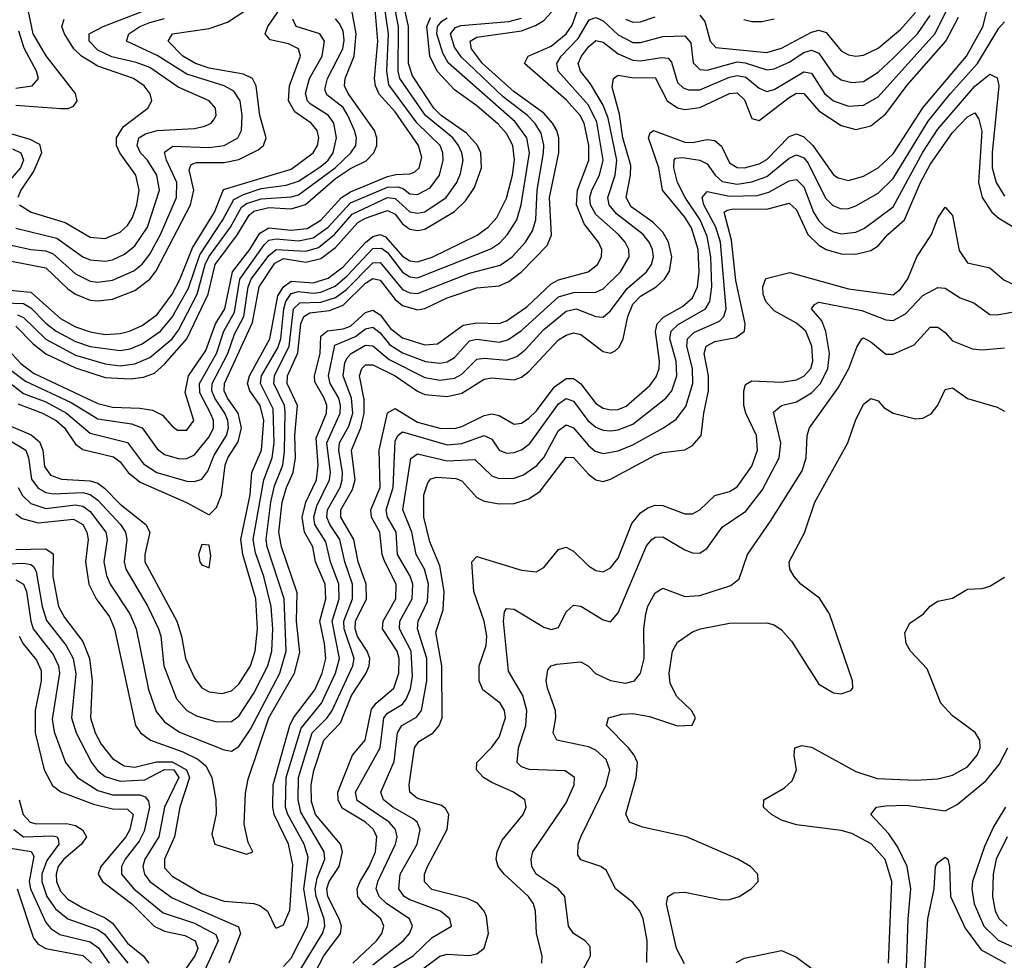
# Model space of a CAD drawing. Header units: inches. Extents: x 501365 to 657855, y 482276 to 547543.
# Tile 153 of 256: x 536660 to 539309, y 521358 to 523888. Entities that reach past the tile are written whole.
import ezdxf

# ---------------------------------------------------------------- set-up
doc = ezdxf.new("R2010")
doc.units = ezdxf.units.IN
doc.header["$MEASUREMENT"] = 0
doc.layers.add('A5532', color=7, linetype='Continuous')

msp = doc.modelspace()

# ---------------------------------------------------------------- linework, layer by layer
at = {"layer": 'A5532', "color": 5}
for points, elevation in [([(536603.7, 523163.7), (536690, 523155.5), (536770, 523084.3), (536810, 523061.6), (536850, 523048.1), (536890, 523041.8), (536930, 523043.8), (536955.9, 523050), (536990, 523065.9), (537030, 523095.4), (537070.7, 523150), (537091.1, 523188.9), (537125.4, 523274.6), (537184.4, 523370), (537208.7, 523431.3), (537390, 523485.9), (537449.5, 523530), (537461.3, 523550), (537464.8, 523570), (537460.4, 523590), (537444, 523610), (537400.4, 523640.4), (537383.7, 523670), (537386.3, 523710), (537415.9, 523790), (537410.4, 523810), (537383.3, 523823.3), (537334.3, 523834.3), (537320.1, 523850), (537328.1, 523870), (537382.4, 523950)], 2480), ([(536610, 522964.8), (536675.7, 522915.7), (536798.9, 522858.9), (536870, 522814.3), (536960.9, 522800.9), (536990, 522790.7), (537030, 522734.1), (537050, 522718.5), (537090, 522707), (537110, 522708.2), (537130, 522717.7), (537170, 522765.9), (537181.2, 522790), (537181.1, 522810), (537173.5, 522830), (537144.7, 522884.7), (537143.8, 522910), (537189.8, 522990.2), (537209.7, 523050.3), (537238.2, 523101.8), (537252.7, 523190), (537317.7, 523282.3), (537330, 523294.9), (537350, 523299.1), (537410, 523293.5), (537450, 523301.5), (537489.7, 523330.3), (537550, 523395.4), (537650, 523437.9), (537678.3, 523438.3), (537693.1, 523433.1), (537710, 523419.7), (537730, 523417.9), (537764.2, 523435.8), (537789.6, 523470), (537799.7, 523510), (537798.7, 523530), (537791.2, 523550), (537729.7, 523609.7), (537652.8, 523712.8), (537647.4, 523750), (537652.4, 523850), (537637.7, 523950)], 2360), ([(536630, 522998.9), (536663.1, 522963.1), (536697.6, 522937.6), (536870, 522856.2), (536910, 522846.1), (536983.4, 522843.4), (537017.5, 522837.5), (537044.6, 522824.6), (537070, 522794.4), (537084.4, 522784.4), (537110, 522783.8), (537128.8, 522810), (537105.5, 522885.5), (537114.2, 522930), (537161.3, 522998.7), (537187.1, 523070), (537211.9, 523110), (537232.6, 523210), (537279.5, 523270), (537306.1, 523313.9), (537330, 523328.6), (537390, 523321.6), (537433.2, 523326.8), (537470, 523349), (537525.6, 523410), (537550, 523425.4), (537650, 523466), (537671.9, 523471.9), (537710, 523473.2), (537722.2, 523477.8), (537735.1, 523490), (537742.1, 523517.9), (537732.8, 523550), (537670, 523640.6), (537627.5, 523687.5), (537617, 523710), (537614.6, 523730), (537623.5, 523830), (537614.2, 523950)], 2380), ([(536610, 522929.5), (536670, 522882.5), (536730, 522859.9), (536786.4, 522830), (536850, 522776.2), (536950, 522750.9), (536993.2, 522693.2), (537028.6, 522670), (537110, 522646.9), (537130, 522645.9), (537150, 522652), (537166.4, 522673.6), (537183.6, 522716.4), (537216.8, 522770), (537221.8, 522790), (537220, 522810), (537211.6, 522830), (537184.9, 522870), (537177.4, 522890), (537178.3, 522910), (537220.4, 522990), (537238.1, 523041.9), (537263.2, 523090), (537275.2, 523170), (537282.8, 523190), (537330, 523253.9), (537350.4, 523269.6), (537430, 523265.3), (537464.3, 523275.7), (537506.9, 523310), (537554.7, 523365.3), (537650, 523410.3), (537670, 523407.3), (537710, 523371.5), (537730, 523367.6), (537750, 523371.1), (537807.2, 523410), (537836, 523450), (537846, 523474), (537852.9, 523510), (537849.9, 523530), (537840.6, 523550), (537825.4, 523570), (537752.2, 523630), (537682.9, 523730), (537677.9, 523750), (537679.6, 523870), (537666.4, 523933.6)], 2340), ([(536650, 522463.2), (536730, 522464.6), (536750, 522451.7), (536749, 522390), (536764.2, 522310), (536780.2, 522280.2), (536830, 522215.9), (536847.9, 522170), (536855.2, 522110), (536850.8, 522010), (536863.3, 521970), (536879.3, 521939.3), (536910, 521900.7), (536941.5, 521881.5), (536970, 521877.3), (537028.2, 521891.8), (537070, 521892), (537108.9, 521870), (537117.3, 521850), (537090.9, 521770), (537076.8, 521690), (537049.3, 521630), (537050, 521606.9), (537070, 521584.2), (537150, 521537.7), (537210, 521517), (537290, 521511.1), (537305.7, 521505.7), (537326.5, 521490), (537347, 521447), (537350, 521444.7), (537370, 521453.7), (537387.3, 521492.7), (537395.2, 521615.2), (537382.9, 521670), (537345, 521750), (537341, 521770), (537342.2, 521830), (537386.7, 521990), (537396.8, 522010), (537454.1, 522085.9), (537474.2, 522130), (537483.6, 522170), (537480.5, 522210), (537467.5, 522270), (537483.8, 522330), (537481.5, 522370), (537455.5, 522430), (537448.9, 522470), (537426.1, 522510), (537419.7, 522550), (537429.6, 522590), (537459, 522650), (537462.9, 522690), (537457.6, 522762.4), (537485.2, 522830), (537486.6, 522850), (537479.4, 522870), (537454.1, 522914.1), (537453, 522930), (537468.3, 522990), (537470, 523036.9), (537488.6, 523051.4), (537530, 523056.2), (537550, 523063.6), (537590, 523100.6), (537610, 523106.8), (537630, 523094.3), (537657.4, 523057.4), (537690, 523032.1), (537750, 523013.7), (537783.9, 523016.1), (537853.5, 523066.5), (537890, 523072.9), (537950, 523070.8), (537970, 523077.8), (538024.6, 523115.4), (538090, 523177.8), (538110, 523188.3), (538189.1, 523210), (538214.9, 523230), (538225.5, 523250), (538226.2, 523270), (538217.6, 523290), (538178.8, 523338.8), (538158.1, 523390), (538161.2, 523430), (538191.2, 523510), (538191.7, 523550), (538178.6, 523610), (538168, 523630), (538131.3, 523671.3), (538018.1, 523770), (538027.8, 523790), (538090, 523816.6), (538130.3, 523849.7), (538146.9, 523873.1), (538170, 523937.9)], 2180), ([(537412.4, 521327.6), (537474.6, 521430), (537480.8, 521450), (537479.3, 521470), (537457.7, 521530), (537455.3, 521550), (537460.8, 521579.2), (537481.1, 521630), (537479.2, 521650), (537416.3, 521756.3), (537409.6, 521790), (537410.1, 521849.9), (537446.7, 521970), (537487, 522010), (537500.9, 522030), (537556.8, 522150), (537560, 522170), (537532.6, 522250), (537532.4, 522270), (537555.9, 522330), (537555.5, 522370), (537534.6, 522430), (537521.2, 522490), (537494.4, 522530), (537486.4, 522550), (537488.5, 522570), (537521.9, 522630), (537528.1, 522650), (537529, 522670), (537518.5, 522730), (537520.9, 522750), (537545.3, 522794.7), (537556, 522830), (537553.1, 522870), (537530, 522930), (537534.6, 522965.4), (537541.4, 522978.6), (537551.8, 522990), (537590, 523012.5), (537610, 523011.3), (537654.2, 522974.2), (537750, 522925.3), (537790, 522918.6), (537830, 522923.5), (537850, 522934.8), (537890, 522974.6), (537910, 522977.9), (537970, 522972.2), (537997.8, 522982.2), (538020, 523000), (538070, 523054.6), (538130, 523104.3), (538157, 523110), (538210, 523090.1), (538230, 523088.2), (538250, 523104.6), (538294.8, 523165.2), (538346.8, 523210), (538360.1, 523230), (538364.9, 523250), (538362.4, 523270), (538353.5, 523290), (538337.9, 523310), (538266.2, 523366.2), (538246.1, 523390), (538242.3, 523410), (538262.5, 523470), (538266.4, 523510), (538243, 523623), (538230, 523658.3), (538195.9, 523715.9), (538169.3, 523750), (538162.5, 523770), (538171.2, 523790), (538190, 523814.8), (538210, 523832.3), (538230, 523828.1), (538270, 523796.3), (538310, 523779.7), (538330, 523777.2), (538386.5, 523786.5), (538404.4, 523784.4), (538414, 523774), (538430, 523719.3), (538444.7, 523704.7), (538459.2, 523699.2), (538490, 523699.1), (538570, 523733.5), (538590, 523737.9), (538613.5, 523733.5), (538650, 523703.9), (538670, 523695.1), (538690, 523700.3), (538770, 523747.9), (538790, 523744.2), (538825.2, 523690), (538850, 523669.5), (538890, 523655.9), (538930, 523657.9), (538970, 523680.9), (539122.5, 523850), (539162.5, 523930)], 2140), ([(537556.5, 521350), (537619.7, 521410), (537634.2, 521430), (537639.8, 521450), (537631.5, 521470), (537584.4, 521510), (537569.7, 521530), (537568.2, 521550), (537576, 521570), (537600.7, 521610), (537617.1, 521650), (537620.7, 521690), (537611.7, 521710), (537590.6, 521730), (537527.6, 521767.6), (537516.6, 521790), (537515.6, 521810), (537555.2, 521910), (537589.5, 521950.5), (537606.7, 522033.3), (537618.9, 522050), (537667, 522090), (537680.5, 522130), (537680.6, 522170), (537675.8, 522190), (537636.2, 522250), (537637.6, 522270), (537672.3, 522330), (537673.3, 522370), (537642.4, 522430), (537635.7, 522450), (537629.3, 522510), (537606.7, 522550), (537605.2, 522570), (537629.8, 522630), (537627.5, 522730), (537649.7, 522830.3), (537670, 522842.2), (537730, 522805.6), (537790.6, 522789.4), (537830, 522788.9), (537850, 522793.5), (537910, 522823.6), (537930, 522827.7), (537950, 522823.8), (537990, 522800.3), (538010, 522802.8), (538030, 522816.2), (538050, 522835.1), (538099.3, 522900.7), (538130, 522923.1), (538150, 522923.1), (538157.9, 522917.9), (538170, 522908.3), (538210, 522855.8), (538230, 522843.2), (538250, 522838.3), (538270, 522839.5), (538291.8, 522848.2), (538355.5, 522904.5), (538372.8, 522927.2), (538380.7, 522950), (538381.9, 522970), (538370.6, 523049.4), (538375.2, 523070), (538392.2, 523087.8), (538443, 523117), (538470, 523140.4), (538483.8, 523170), (538488.5, 523210), (538485.1, 523270), (538467.9, 523327.9), (538450, 523357.4), (538389.5, 523430), (538379.4, 523490), (538351.6, 523570), (538356.1, 523583.9), (538365, 523590), (538450, 523558.6), (538470, 523557.7), (538510, 523565.7), (538530, 523563.5), (538548, 523548), (538570, 523503.1), (538590, 523491), (538610, 523490), (538650, 523500.4), (538670, 523512.2), (538730, 523573.9), (538750, 523581.4), (538770, 523573.3), (538794.1, 523550), (538850, 523470.5), (538862.4, 523462.4), (538890, 523455.8), (538930, 523467.7), (538970, 523489.4), (539010, 523527.7), (539090, 523651.5), (539207.6, 523790), (539251, 523869), (539270, 523943.2)], 2080), ([(536610, 523244.3), (536730, 523220.6), (536790, 523164.2), (536810.1, 523150), (536850, 523134.1), (536870, 523131.5), (536910, 523136.3), (536970, 523159.7), (537009.9, 523190), (537027.5, 523212.5), (537119.7, 523390), (537128.3, 523430), (537115.8, 523484.2), (537121.8, 523498.2), (537135.9, 523504.1), (537210, 523504.3), (537250, 523512.5), (537302, 523538), (537316.1, 523550), (537323.6, 523570), (537305.9, 523630), (537295.9, 523710), (537286, 523730), (537262, 523742), (537170, 523757.8), (537132.8, 523770), (537099.4, 523790), (537059.2, 523830), (537070.9, 523850), (537170, 523864.4), (537218.8, 523881.2), (537263.3, 523910)], 2520), ([(536650, 523327), (536760.3, 523300.3), (536830, 523250.1), (536850, 523241.8), (536890, 523238.3), (536910, 523242.3), (536942.4, 523257.6), (536970, 523279.9), (537004.3, 523330), (537036.2, 523430), (537028.9, 523470), (537004.1, 523510), (536985.4, 523530), (536975.9, 523550), (536980.3, 523570), (536998.6, 523581.4), (537030, 523590.3), (537130, 523595.7), (537158.2, 523601.8), (537175.6, 523610), (537181.8, 523618.2), (537188.7, 523630), (537187.1, 523650), (537170.2, 523670.2), (537086.8, 523706.8), (537010, 523759.3), (536973.4, 523773.4), (536908.1, 523788.1), (536870, 523806.1), (536847.2, 523830), (536847.1, 523850), (536885, 523870), (537010, 523918.7)], 2560), ([(536650, 523064.1), (536695.9, 523015.9), (536730, 522989.7), (536810, 522951.6), (536890, 522925.3), (536957.9, 522922.1), (536993, 522927), (537022.4, 522937.6), (537050, 522961.8), (537110, 523030), (537167.1, 523150), (537185.6, 523230), (537246.3, 523310), (537277.2, 523362.8), (537290, 523372.8), (537330, 523382.6), (537390, 523379.4), (537428.9, 523391.1), (537510, 523461.2), (537550, 523487.9), (537591.8, 523508.2), (537612.7, 523530), (537620.6, 523550), (537620.7, 523570), (537614.6, 523590), (537543.8, 523690), (537534.2, 523710), (537535.5, 523730), (537560.3, 523790), (537565.7, 523850), (537553.4, 523913.4)], 2420), ([(536650, 523657.9), (536770.7, 523649.3), (536790.7, 523649.3), (536804.4, 523655.6), (536814.5, 523670), (536809.9, 523690), (536731, 523791), (536696.6, 523850), (536683.5, 523910)], 2620), ([(536650, 522559), (536666.7, 522546.7), (536710, 522535.1), (536804.9, 522544.9), (536830, 522530.1), (536840.8, 522510), (536844, 522490), (536837.3, 522430), (536846.2, 522370), (536865.9, 522330), (536901.5, 522281.5), (536915.5, 522250), (536971.4, 521990), (536985.1, 521970), (537011.7, 521950), (537098.7, 521918.7), (537139.2, 521899.2), (537161.2, 521881.2), (537177, 521850), (537187.8, 521790), (537188.3, 521751.7), (537177.1, 521697.1), (537185.4, 521670), (537270, 521643.9), (537287.6, 521650), (537274.9, 521674.9), (537264, 521724), (537267.7, 521807.7), (537274.9, 521845.1), (537330, 522010), (537399.4, 522130), (537413.7, 522186.3), (537405.1, 522270), (537406.6, 522346.6), (537364.2, 522470), (537357.1, 522510), (537366.1, 522590), (537377.6, 522630), (537395.7, 522670), (537402, 522710), (537399.9, 522770), (537407.1, 522850), (537379.7, 522910), (537380.6, 522930), (537408, 522992), (537416.6, 523070), (537424.4, 523090), (537440.5, 523099.5), (537493.9, 523106.1), (537530, 523119.9), (537590, 523179.7), (537610, 523192.2), (537630, 523187.2), (537670, 523135.7), (537690, 523119), (537730, 523108), (537750, 523111.7), (537810, 523140.4), (537890, 523167), (537950, 523172.7), (537976.4, 523183.6), (538010, 523209.5), (538078.8, 523281.2), (538091.1, 523308.9), (538085.8, 523410), (538110.6, 523530), (538110.6, 523570), (538105.2, 523590), (538094, 523610), (538070, 523636.8), (537990, 523694), (537905.1, 523770), (537875.8, 523810), (537872, 523830), (537890, 523841.3), (538010, 523858.5), (538047.9, 523872.1), (538070, 523886.4), (538091.2, 523908.8)], 2220), ([(536655, 522855), (536721.1, 522830), (536758.3, 522810), (536781, 522790), (536810, 522746.6), (536830, 522731.8), (536912.6, 522712.6), (536930, 522698.6), (536951.6, 522670), (536983.8, 522643.8), (537109.2, 522589.2), (537170, 522556.6), (537190, 522576.3), (537203.4, 522610), (537213.2, 522690), (537219.7, 522710), (537247.4, 522752.6), (537256.6, 522790), (537248, 522830), (537219.2, 522870), (537210.5, 522890), (537210.7, 522910), (537286.6, 523073.4), (537304.7, 523170), (537346.4, 523233.6), (537370, 523245.9), (537430, 523236.1), (537470, 523245.4), (537510, 523275.7), (537570, 523343), (537590, 523354.3), (537650, 523374.8), (537670, 523364.6), (537690, 523339), (537710, 523324.9), (537730, 523321.1), (537750, 523324.7), (537830, 523372), (537859.2, 523400.8), (537883.4, 523436.6), (537902.3, 523490), (537901, 523530), (537891.7, 523550), (537862.6, 523582.6), (537794.2, 523630), (537774.4, 523650), (537717.3, 523737.3), (537706, 523770), (537706.1, 523870), (537696.9, 523910)], 2320), ([(537370, 521341.2), (537390, 521364.2), (537434.8, 521450), (537438, 521470), (537424.9, 521550), (537435.9, 521635.9), (537425.1, 521670), (537381.6, 521750), (537375.5, 521770), (537377, 521850), (537417.5, 521982.5), (537472.3, 522050), (537509.4, 522130), (537520.3, 522170), (537500.8, 522270), (537519.4, 522330), (537519, 522370), (537496, 522430), (537483.3, 522483.3), (537454.4, 522530), (537451.5, 522550), (537459.6, 522580.4), (537493.8, 522650), (537496.2, 522670), (537486.7, 522750), (537522.6, 522830), (537523.6, 522850), (537518.3, 522870), (537495, 522910), (537490.5, 522930), (537507.6, 523012.4), (537563.6, 523036.4), (537590, 523057), (537610, 523060.7), (537630, 523045.8), (537654.6, 523014.6), (537690, 522991.8), (537751.6, 522968.4), (537790, 522964.3), (537810, 522968), (537830, 522979.9), (537870, 523024.6), (537890, 523028.8), (537950, 523020.5), (537973.4, 523026.6), (538010, 523052.2), (538110, 523142.6), (538150, 523154.5), (538210, 523155.5), (538230, 523164.6), (538276.2, 523210), (538299.9, 523250), (538298.9, 523270), (538288.9, 523290), (538271.3, 523310), (538210, 523364.2), (538196, 523390), (538194, 523410), (538199.6, 523430), (538220, 523470), (538230.1, 523510), (538212.9, 523612.9), (538190, 523658), (538109, 523750), (538105.6, 523770), (538117.1, 523790), (538162.6, 523837.4), (538192.4, 523887.6), (538210, 523894), (538230, 523884.8), (538270, 523847.4), (538310, 523827.2), (538330, 523827), (538390, 523843.2), (538450, 523845), (538465.5, 523825.5), (538472, 523772), (538490, 523754.1), (538510, 523752.7), (538590, 523774.5), (538612.1, 523772.1), (538670, 523753.5), (538690, 523756), (538730, 523774.3), (538770, 523800), (538790, 523806.1), (538810, 523797.7), (538850, 523740.9), (538870, 523726.7), (538899, 523719), (538930, 523722.1), (538970, 523747.4), (539010, 523784.4), (539075.3, 523850), (539110, 523899.2)], 2160), ([(538490, 523900.1), (538503.6, 523883.6), (538517.6, 523830), (538533.1, 523813.1), (538670, 523800), (538710, 523811.9), (538790, 523854.2), (538810, 523860.3), (538830, 523853.7), (538870, 523804.5), (538890, 523793.9), (538909.8, 523789.8), (538930, 523792.4), (538970, 523811.3), (539030, 523861.4), (539070, 523907.4)], 2180), ([(536587.6, 523127.6), (536670, 523124.9), (536690, 523112.8), (536730, 523071.6), (536758.5, 523050), (536810, 523022.8), (536850, 523009.3), (536930, 522998.2), (536957.1, 523002.9), (536990, 523016.2), (537039.3, 523050), (537070, 523087.8), (537113.8, 523166.2), (537144.3, 523255.7), (537206.7, 523350), (537235.8, 523404.2), (537262, 523418), (537310, 523433.9), (537377.1, 523442.9), (537410, 523453.6), (537470, 523493.3), (537490.2, 523510), (537503.4, 523530), (537512.3, 523570), (537505.3, 523610), (537490.6, 523630.6), (537441.8, 523661.8), (537434, 523670), (537428.8, 523690), (537440.2, 523730), (537473.5, 523790), (537480.2, 523830), (537467.9, 523850), (537403.9, 523870), (537394.5, 523890)], 2460), ([(536610.2, 522770.2), (536676.2, 522730), (536683.9, 522710), (536691.8, 522651.8), (536710, 522627.8), (536730, 522616.6), (536750, 522612.4), (536830, 522616.3), (536850, 522611.3), (536870, 522596.2), (536931.2, 522530), (536944.3, 522510), (536948, 522490), (536941.1, 522430), (536945.3, 522410), (537004.8, 522310), (537033.7, 522250), (537039.8, 522230), (537047.8, 522150), (537081.6, 522061.6), (537109.6, 522030), (537136, 522016), (537190, 521999.2), (537230, 522000.8), (537250, 522015), (537290, 522077), (537328, 522150), (537338, 522190), (537341.2, 522250), (537337, 522310), (537317, 522390), (537294.1, 522454.1), (537288.5, 522490), (537316.6, 522650), (537339.5, 522710), (537344.5, 522750), (537341.7, 522841.7), (537307.7, 522910), (537310.7, 522930), (537354.3, 523005.7), (537363, 523030), (537370.6, 523110), (537376.4, 523130), (537390, 523151.3), (537410, 523157), (537450, 523152.7), (537470, 523155.2), (537508.4, 523171.6), (537540.7, 523199.3), (537610, 523273.1), (537633.5, 523273.5), (537650, 523261.7), (537690, 523208.6), (537710, 523196.3), (537730, 523193.9), (537927.9, 523272.1), (537952.3, 523287.7), (537972.8, 523310), (537997.5, 523350), (538009.4, 523390.6), (538031.3, 523530), (538024.3, 523570), (537993.4, 523613.4), (537812.5, 523772.5), (537798.3, 523798.3), (537782.3, 523850), (537784.2, 523870), (537795.6, 523884.4), (537810, 523893)], 2260), ([(536630, 522797.8), (536691.3, 522771.3), (536713.1, 522753.1), (536722.1, 522730), (536726.6, 522686.6), (536743.3, 522663.3), (536772.1, 522652.1), (536850, 522647.9), (536870, 522641.5), (536887.9, 522627.9), (536930, 522584.6), (536999.4, 522530), (537010.1, 522510.1), (536996.5, 522450), (536996.5, 522430), (537082.7, 522270), (537095.4, 522230), (537106.4, 522170), (537130, 522116.6), (537150, 522091.3), (537170, 522079.9), (537204.6, 522075.4), (537230, 522083.3), (537250, 522100.8), (537281.2, 522150), (537293.8, 522190), (537299.8, 522250), (537295.2, 522330), (537260.1, 522450), (537255.4, 522490), (537279.7, 522610), (537284.4, 522670), (537311, 522730), (537316.9, 522810), (537307.1, 522850), (537279, 522890), (537273.3, 522910), (537278, 522930), (537332.9, 523030), (537355, 523145), (537370, 523169.4), (537390, 523185.1), (537450, 523180.2), (537490, 523192.6), (537530, 523223.4), (537590, 523288.9), (537610, 523305), (537630, 523310.8), (537644.1, 523304.1), (537690, 523252.5), (537710, 523239.4), (537730, 523236.4), (537770, 523249.8), (537891, 523309), (537920.3, 523330), (537943.7, 523356.3), (537970, 523408.2), (537986.2, 523470), (537991.3, 523511.3), (537986.6, 523550), (537970, 523582.4), (537947.4, 523607.4), (537890, 523656.3), (537830, 523699.3), (537782.9, 523750), (537763.9, 523790), (537755.5, 523870), (537765.7, 523894.3)], 2280), ([(536630, 523283.9), (536690, 523269.8), (536730, 523266.3), (536750, 523258.6), (536810, 523204.3), (536850, 523184.6), (536870, 523182.1), (536910, 523187.4), (536967.2, 523212.8), (536990, 523230.8), (537010, 523257.9), (537039.3, 523310), (537082, 523410), (537082.5, 523450), (537054.9, 523510), (537050, 523531.4), (537072.4, 523547.6), (537170, 523544.7), (537210.4, 523549.6), (537247, 523570), (537257.1, 523590), (537258.4, 523630), (537253.4, 523670), (537236.3, 523696.3), (537210.6, 523710.6), (537110, 523741.5), (537030, 523792.2), (536947.4, 523830), (536953.4, 523850), (536983.5, 523870), (537010, 523880.9), (537050, 523891.3)], 2540), ([(536654.2, 523094.2), (536670, 523086.9), (536730, 523028.7), (536810, 522986.2), (536890, 522962.1), (536930, 522957.4), (536970, 522962.7), (537010, 522979.4), (537070, 523029.8), (537087.2, 523052.8), (537137.7, 523150), (537159.3, 523230), (537168.6, 523250), (537227.4, 523330), (537256.5, 523383.5), (537270, 523393.3), (537310, 523405.9), (537390, 523411.4), (537410, 523417.4), (537508.8, 523490), (537551.3, 523530), (537564.3, 523550), (537566.1, 523570), (537561.1, 523590), (537543.2, 523630), (537530, 523652), (537486.4, 523686.4), (537481.3, 523701.3), (537487.8, 523730), (537529.2, 523810), (537532.8, 523832.8), (537530, 523858.1), (537519.2, 523879.2), (537510, 523890.6)], 2440), ([(536655.9, 522630), (536667.9, 522607.9), (536690, 522586.8), (536730, 522573.3), (536810, 522582.8), (536830, 522579.5), (536850, 522565.6), (536892.2, 522510), (536895.4, 522490), (536886.5, 522430), (536893.4, 522393.4), (536903.9, 522370), (536956.6, 522290), (536973.6, 522250), (537006.5, 522086.5), (537027, 522027), (537050, 521999.7), (537090, 521971.5), (537210, 521924.4), (537230, 521920.6), (537250, 521933.6), (537280.6, 521979.4), (537359.8, 522130), (537376.6, 522190), (537371.5, 522330), (537325.7, 522470), (537322.8, 522490), (537336, 522590), (537346, 522634), (537368.1, 522690), (537372.9, 522727.1), (537374.4, 522834.4), (537372.3, 522850), (537343.8, 522910), (537345.9, 522930), (537385.3, 523010), (537396.9, 523110), (537413.6, 523126.4), (537470, 523128.4), (537510, 523140.6), (537538.4, 523161.6), (537610, 523234.1), (537630, 523235.1), (537690, 523162.6), (537710, 523153), (537730, 523151.5), (537870, 523206.3), (537952.4, 523227.6), (537984.8, 523250), (538020.6, 523290), (538039.8, 523320.2), (538048.3, 523350), (538052.6, 523430), (538069.6, 523530), (538070.3, 523550.3), (538063.2, 523583.2), (538046.2, 523610), (538026.1, 523630), (537960.5, 523680.5), (537847.9, 523787.9), (537830, 523814.2), (537819, 523850), (537832.5, 523867.5), (537847.2, 523872.8), (537976.5, 523883.5), (538010, 523892)], 2240), ([(536659.6, 523390), (536691, 523370), (536782.3, 523342.3), (536850, 523303.3), (536890, 523299.4), (536930, 523316.6), (536950, 523334.4), (536963.7, 523356.3), (536975.6, 523390), (536981.3, 523430), (536972.7, 523470), (536929.9, 523530), (536920.8, 523550), (536920.2, 523570), (536939.1, 523600.9), (537004.5, 523650), (537015.8, 523670), (537011.2, 523688.8), (536995.1, 523710), (536966.4, 523730), (536870, 523763.4), (536826.4, 523790), (536806, 523810), (536780.3, 523850), (536773.4, 523870), (536779.6, 523890)], 2580), ([(537441.2, 521298.8), (537478.6, 521370), (537523.3, 521430), (537525.6, 521450), (537519.6, 521470), (537489.5, 521529.5), (537486.4, 521550), (537492.4, 521570), (537519.8, 521610), (537528.5, 521650), (537522.8, 521670), (537456.1, 521750), (537445.1, 521785.1), (537444.1, 521830), (537451, 521869), (537478.1, 521950), (537522.9, 521997.1), (537552.7, 522070), (537592.3, 522130), (537600.5, 522150), (537601.7, 522170), (537594.6, 522190), (537569.1, 522229.1), (537562.2, 522250), (537563.4, 522270), (537592.7, 522330), (537592.4, 522370), (537570.3, 522430.3), (537559.1, 522490), (537524.3, 522550), (537524.2, 522570), (537555.7, 522624.3), (537562.3, 522650), (537552.7, 522730), (537578.2, 522790), (537587.3, 522830), (537586.6, 522866.6), (537574.3, 522930), (537580.6, 522950), (537590, 522959.9), (537610, 522959.6), (537670.1, 522930), (537730, 522888.9), (537750, 522880.2), (537810, 522874.3), (537850, 522883.5), (537910, 522920.8), (537930, 522925), (537990, 522919.6), (538010, 522926.7), (538030, 522941.9), (538110, 523026.9), (538130, 523039.6), (538150, 523045.6), (538170, 523041.3), (538230, 522995.6), (538250, 522991.1), (538262.5, 522997.5), (538272.9, 523007.1), (538283.4, 523030), (538296.6, 523090), (538310, 523122.7), (538330, 523144.4), (538372.6, 523170), (538395.2, 523190), (538408.4, 523211.6), (538414.2, 523250), (538406, 523290), (538390, 523316.7), (538363.3, 523343.3), (538304.9, 523384.9), (538291.4, 523410), (538303.4, 523470), (538304, 523496), (538282.9, 523570), (538274.1, 523634.1), (538253.7, 523706.3), (538257.3, 523730), (538270, 523738.7), (538312.1, 523732.1), (538370, 523732.6), (538401.7, 523670), (538430, 523651.1), (538450, 523646.4), (538490, 523652.3), (538570, 523690), (538590, 523691.7), (538610, 523672.7), (538630, 523622.7), (538650, 523616.6), (538730, 523679.2), (538750, 523690.8), (538770, 523689.5), (538810, 523643.1), (538870, 523603.9), (538910, 523593.2), (538950, 523602.9), (538990, 523635), (539048.2, 523711.8), (539151.8, 523830), (539185.5, 523894.5)], 2120), ([(537610, 521346.1), (537692.1, 521410), (537709.2, 521430), (537716.6, 521450), (537709, 521470), (537648, 521510), (537626.9, 521530), (537618.8, 521550), (537623.4, 521570), (537671.1, 521670), (537675.4, 521690), (537671.2, 521710), (537654.4, 521730), (537567.9, 521787.9), (537563.6, 521810), (537630, 521930), (537640.1, 522010), (537650, 522023.1), (537690, 522047.4), (537699.9, 522060.1), (537711.4, 522088.6), (537717.3, 522122.7), (537713.7, 522190), (537682.3, 522250), (537682.7, 522270), (537715.8, 522330), (537717.6, 522370), (537710.9, 522390.9), (537676.9, 522450), (537672.8, 522510), (537649.7, 522550), (537646, 522570), (537664.7, 522630), (537670, 522754.3), (537677.7, 522770), (537690, 522779.3), (537810, 522744.3), (537850, 522747.8), (537910, 522769.7), (537930, 522759.8), (537950.4, 522730.4), (537970, 522721.9), (537990, 522723.8), (538010, 522731.1), (538032.2, 522747.8), (538110, 522855), (538130, 522869.4), (538150, 522862.2), (538188.4, 522810), (538210, 522792.3), (538230, 522783.6), (538250, 522781.9), (538270, 522784.6), (538310, 522800.5), (538398.6, 522870), (538414.4, 522890), (538427.9, 522930), (538426, 522970), (538409.6, 523030), (538412.6, 523050), (538431.9, 523068.1), (538505.3, 523110), (538516.5, 523130), (538521.9, 523170), (538520, 523250), (538510, 523304.7), (538491.1, 523350), (538450.6, 523410), (538430.2, 523450), (538420, 523490), (538420.5, 523510), (538424.6, 523515.4), (538442.9, 523517.1), (538490.2, 523510), (538510, 523500.3), (538531.4, 523470), (538550, 523452.6), (538590, 523445.8), (538630, 523451.7), (538670, 523466), (538730, 523515.5), (538750, 523524.2), (538770, 523516.5), (538781.8, 523501.8), (538828.5, 523408.5), (538848.2, 523388.2), (538870, 523379.2), (538890, 523380.3), (538910, 523387.9), (538970, 523421.6), (539010, 523460.6), (539104.7, 523615.3), (539164.5, 523690), (539236.9, 523770), (539294.7, 523865.3), (539310, 523882.4)], 2060), ([(538290, 523889.5), (538310, 523881.4), (538330, 523882.3), (538370, 523896)], 2180), ([(538608.6, 523888.6), (538630, 523883.2), (538656.8, 523883.2), (538690, 523890.5)], 2220), ([(536650, 523704.1), (536693.6, 523710), (536710.3, 523730), (536705.3, 523750), (536672, 523812), (536657.5, 523857.5)], 2640), ([(537653.2, 521330), (537719, 521370), (537770, 521419), (537821.7, 521450), (537817.2, 521470), (537792, 521490), (537710, 521520.6), (537694.5, 521530), (537680.3, 521550), (537684, 521590), (537729.4, 521670), (537737.5, 521710), (537729.5, 521730), (537719, 521739), (537663.9, 521770), (537638.6, 521790), (537631.7, 521810), (537667.3, 521892.7), (537676.6, 521970), (537688.1, 521990), (537727.9, 522012.1), (537740.8, 522030), (537755.2, 522110), (537755.1, 522170), (537730, 522250), (537731.7, 522270), (537757, 522323), (537759.6, 522370), (537749, 522410), (537726.4, 522450), (537715.5, 522510), (537690.7, 522570), (537712.1, 522707.9), (537730, 522720.4), (537810, 522702), (537884.8, 522704.8), (537930, 522661.3), (537950, 522654.2), (537990, 522655.1), (538015.7, 522664.3), (538051.4, 522688.6), (538070, 522710.1), (538110, 522782.9), (538130, 522798.6), (538150, 522790.4), (538190, 522742.5), (538208, 522728), (538230, 522720.9), (538270, 522728.3), (538310, 522744.9), (538392.5, 522790), (538426, 522814), (538452.2, 522847.8), (538471.5, 522910), (538470.2, 522950), (538454.9, 523010), (538456.8, 523030), (538473.4, 523046.6), (538543.2, 523076.8), (538554.9, 523090), (538560.4, 523110), (538545.2, 523290), (538532.6, 523330), (538500.9, 523390), (538495.9, 523410), (538510, 523425.9), (538570, 523413.1), (538644.3, 523415.7), (538675.6, 523424.4), (538730, 523454.8), (538750, 523457.9), (538770, 523438.2), (538795.8, 523370), (538810, 523346.7), (538827.3, 523330), (538850, 523317.1), (538870, 523312.2), (538910, 523316.2), (538933, 523327), (539010, 523384.6), (539090, 523532), (539130, 523593.8), (539230, 523709.5), (539270, 523741.5), (539290, 523731.4), (539294.3, 523710), (539276.1, 523530), (539276.6, 523490), (539287.4, 523450), (539310, 523413.9)], 2040), ([(537744.6, 521335.4), (537790, 521368.9), (537810, 521375), (537869.2, 521370.8), (537890, 521375.1), (537910, 521391.1), (537921.5, 521430), (537915.7, 521475.7), (537910, 521490.5), (537891.9, 521511.9), (537864.2, 521524.2), (537768.9, 521548.9), (537749.4, 521569.4), (537749.2, 521590), (537757.3, 521610), (537809.9, 521710), (537815.1, 521750), (537806, 521766), (537794.8, 521774.8), (537730, 521793.2), (537709.5, 521810), (537707.9, 521830), (537722.3, 521930), (537733.7, 521946.3), (537772.1, 521970), (537788.4, 521990), (537796.7, 522010), (537796, 522150), (537779.4, 522240.6), (537799.6, 522300.4), (537801.7, 522350), (537790, 522419.1), (537763.5, 522483.5), (537747.2, 522550), (537747.7, 522610), (537757.8, 522642.2), (537766.5, 522653.5), (537782.1, 522657.9), (537833.8, 522653.8), (537850, 522648.1), (537890, 522603.1), (537910, 522593.2), (537950, 522585.6), (537990, 522587), (538030, 522599.4), (538060.2, 522619.8), (538130, 522711.3), (538150, 522710.6), (538190, 522665.3), (538210, 522650.1), (538230, 522645.9), (538250, 522651.8), (538370, 522716.8), (538390, 522723.8), (538449.2, 522730.8), (538470, 522742.8), (538493.8, 522770), (538500.4, 522830), (538513.5, 522890), (538513.7, 522930), (538501.8, 522990), (538507.1, 523010), (538530, 523022.3), (538586.9, 523033.1), (538610.4, 523050), (538612.4, 523070), (538586.9, 523186.9), (538575.3, 523295.3), (538555.7, 523370), (538563.8, 523376.2), (538581, 523379), (538670, 523378.2), (538730, 523394.3), (538750, 523376.5), (538780.3, 523310), (538810, 523281.3), (538830.2, 523270.2), (538870, 523258.4), (538910, 523257.3), (538950, 523267.3), (538970, 523279.7), (538995.9, 523310), (539040.5, 523350), (539083.7, 523450), (539110, 523498.5), (539170, 523584.4), (539210, 523627.3), (539230, 523638), (539241, 523621), (539248.5, 523588.5), (539239.9, 523450), (539250, 523409.5), (539275.8, 523370), (539294.3, 523354.3), (539370, 523309)], 2020), ([(536570, 523601.3), (536686.9, 523566.9), (536712.9, 523552.9), (536718.5, 523530), (536698.3, 523481.7), (536663.3, 523430), (536655.3, 523410)], 2580), ([(536640.8, 523540.8), (536662.7, 523530), (536670, 523510), (536662.3, 523490), (536627.7, 523450)], 2560), ([(538065.3, 521350), (538066, 521370), (538050.7, 521430), (538048.1, 521490), (538042.6, 521510), (538028.8, 521530), (537963.9, 521590), (537947.5, 521610), (537941.9, 521630), (537944.4, 521650), (537958.6, 521681.4), (538014.5, 521750), (538022.8, 521770), (538019.5, 521790), (537988.2, 521810), (537930, 521836.2), (537908, 521850), (537888.9, 521870), (537889.9, 521890), (537930, 521931.1), (537950, 521958.6), (537967.1, 522010), (537964.5, 522030), (537952.6, 522050), (537905.8, 522085.8), (537896.1, 522110), (537896.6, 522150), (537914.9, 522205.1), (537917.1, 522230), (537909.7, 522270), (537882, 522350), (537876.1, 522430), (537890, 522443.9), (538010, 522407.5), (538050, 522403.2), (538070, 522414.4), (538110, 522463.2), (538130, 522469.5), (538150, 522458.9), (538190, 522419.3), (538210, 522406.9), (538230, 522403.1), (538250, 522414.1), (538270, 522439.5), (538306.7, 522533.3), (538330, 522561.8), (538350, 522575.5), (538370, 522582.4), (538390, 522581.3), (538450, 522559.3), (538470, 522558.7), (538490, 522569.6), (538530, 522608.1), (538570, 522619.4), (538590, 522631.6), (538630, 522687.1), (538645.4, 522730), (538642.7, 522770), (538613.9, 522830), (538608.8, 522850), (538608.5, 522890), (538612.9, 522907.1), (538630, 522916.9), (538710, 522912.9), (538750, 522919.2), (538770, 522929.2), (538780.1, 522939.9), (538788.3, 522950), (538793.7, 522970), (538791.3, 523010), (538774.9, 523050), (538750, 523071.5), (538690, 523105.3), (538667.8, 523130), (538660.4, 523150), (538659.1, 523170), (538667.8, 523192.2), (538731.9, 523208.1), (538890, 523164.4), (539010, 523148.2), (539030, 523163.3), (539049.2, 523190.8), (539073.8, 523250), (539113.7, 523310), (539130, 523354.5), (539150, 523383.8), (539170, 523361.1), (539187.7, 523267.7), (539210, 523233.8), (539270, 523220.9), (539308, 523188), (539330, 523177.6)], 1980), ([(538174, 521330), (538195.7, 521370), (538195.2, 521395.2), (538181.3, 521410), (538150, 521429.8), (538136.8, 521450), (538126.6, 521530), (538109.2, 521550), (538049.9, 521590), (538037.9, 521610), (538035.9, 521630), (538040.9, 521650), (538130, 521781.3), (538151.5, 521830), (538152.5, 521850), (538127.9, 521867.9), (538031.2, 521871.2), (538010, 521878.9), (537998.5, 521890), (538001.7, 521930), (538022.2, 521990), (538024.2, 522030), (538013.4, 522070), (537975.6, 522135.6), (537961.9, 522270), (537964.2, 522295.8), (537970, 522304.4), (537990, 522303), (538070, 522254.4), (538090, 522248.1), (538110, 522253.6), (538130, 522295.5), (538150, 522312.9), (538170, 522310.9), (538230, 522274.2), (538250, 522268.9), (538270, 522292.3), (538346.8, 522473.2), (538361, 522490), (538370, 522496.4), (538390, 522496.9), (538450, 522462.2), (538470, 522454.3), (538490, 522453.4), (538510, 522466.4), (538550, 522523.2), (538613.5, 522566.5), (538657.7, 522622.3), (538703.8, 522710), (538707.5, 522750), (538687.8, 522832.2), (538709.7, 522850), (538750, 522860.6), (538790, 522884.1), (538814.2, 522910), (538834.5, 522950), (538839.2, 522990), (538829.3, 523049.3), (538818.2, 523078.2), (538790.8, 523110), (538798.2, 523121.8), (538810, 523128.3), (538925.9, 523105.9), (538990, 523080.8), (539010, 523079.1), (539043.2, 523096.8), (539090, 523146.2), (539130, 523168.1), (539150, 523165.8), (539190, 523139.6), (539226.8, 523126.8), (539270, 523095.3), (539290, 523094.6), (539368.2, 523108.2)], 1960), ([(538347.5, 521352.5), (538348.4, 521411.6), (538337.3, 521470), (538328.8, 521490), (538310, 521513.5), (538262.8, 521550), (538239.3, 521599.3), (538223.6, 521610), (538170, 521628.5), (538161.8, 521641.8), (538162.2, 521670), (538169.4, 521690), (538237.6, 521830), (538248, 521870), (538238.1, 521898.1), (538210, 521923.4), (538190, 521932.2), (538105, 521950), (538095.2, 521970), (538102.5, 522010), (538101.6, 522030), (538079.7, 522090), (538076.7, 522110), (538080.9, 522139.1), (538089.9, 522150.1), (538105.6, 522154.4), (538170, 522160.6), (538190, 522149.2), (538209.7, 522129.7), (538250, 522111.1), (538290, 522103.4), (538314.6, 522110), (538329.9, 522130.1), (538339.9, 522170), (538339.3, 522250), (538344.3, 522290), (538350, 522310.2), (538370, 522346.7), (538390, 522358.6), (538450, 522336.2), (538490, 522339.6), (538573.8, 522366.2), (538596.1, 522383.9), (538618.5, 522450), (538680.4, 522539.6), (538764.9, 522675.1), (538775.9, 522710), (538778.7, 522770), (538784.9, 522790), (538862.3, 522897.7), (538891.1, 522950), (538912.4, 523007.6), (538925.6, 523030), (538930, 523032.7), (538950, 523022), (538990, 522988.5), (539010, 522988.4), (539066.5, 523013.5), (539110, 523060.7), (539130, 523060.7), (539150, 523046.8), (539170, 523023.9), (539223.2, 523003.2), (539250, 523000.3), (539310, 523005.6)], 1940), ([(538448.5, 521348.5), (538426.9, 521390), (538400.6, 521510), (538404.1, 521530), (538420.3, 521539.7), (538450, 521541.2), (538550, 521520.6), (538570, 521521.9), (538595.4, 521530), (538628.5, 521550), (538647.1, 521570), (538646, 521590), (538626.2, 521610), (538592.2, 521630), (538453.9, 521690), (538335.9, 521715.9), (538300.4, 521730), (538291.3, 521751.3), (538318.9, 521850), (538321.9, 521890), (538313.7, 521910), (538298.4, 521930), (538238.9, 521990), (538244.2, 522010), (538280.3, 522019.7), (538310, 522021.7), (538354.2, 522014.2), (538430, 521988.6), (538469.8, 521990.2), (538478.2, 522010), (538467.8, 522030), (538427.9, 522067.9), (538410, 522102.4), (538407.4, 522130), (538416.8, 522190), (538430, 522213.8), (538470, 522241.3), (538491.6, 522250), (538570, 522265.2), (538670, 522265.9), (538690, 522260.6), (538710, 522247), (538736.8, 522216.8), (538810, 522100.6), (538850, 522077.7), (538870, 522074.7), (538896.3, 522083.7), (538901.6, 522090), (538901, 522110), (538839.3, 522290), (538812.1, 522332.1), (538761.7, 522370), (538743.4, 522390), (538732.2, 522410), (538730.6, 522430), (538771.7, 522508.3), (538799.2, 522590), (538888.5, 522750), (538909.2, 522810), (538930, 522853.6), (538950, 522869.2), (538970, 522862.8), (538985, 522845), (539010, 522829.4), (539070, 522814.7), (539090, 522816.5), (539112.4, 522827.6), (539130, 522851.6), (539150, 522893.4), (539170, 522898.2), (539210, 522869.3), (539290, 522845.6), (539310, 522835.2)], 1920), ([(536630, 522424.2), (536670, 522426), (536690, 522422.9), (536697.1, 522417.1), (536704.2, 522404.2), (536720.9, 522310), (536732.4, 522272.4), (536785, 522205), (536804.1, 522170), (536811.3, 522128.7), (536799.2, 522010), (536812.4, 521970), (536853.1, 521890), (536869, 521869), (536890, 521852.7), (536930, 521840.1), (536996.8, 521843.2), (537050, 521871.7), (537075, 521870), (537088.1, 521850), (537050, 521770), (537034.8, 521690), (536996.6, 521630), (536991.7, 521610), (536995.9, 521590), (537010.1, 521570), (537070, 521525.7), (537248.4, 521448.4), (537254, 521430), (537222.3, 521350)], 2160), ([(538997.9, 521350), (539006.9, 521570), (538989, 521629), (538951, 521671), (538899.3, 521699.3), (538870, 521707.4), (538750, 521722.8), (538710, 521735), (538682.9, 521750), (538661.5, 521770), (538662.4, 521790), (538717.6, 521822.4), (538738.8, 521841.2), (538749.9, 521870), (538743.4, 521910), (538746, 521930), (538764.1, 521935.9), (538790, 521931.2), (538910, 521865.8), (538966.9, 521846.9), (539070, 521842.6), (539130, 521846.3), (539170, 521856.1), (539210, 521878.9), (539236.3, 521910), (539244.3, 521930), (539243, 521950), (539230.9, 521970.9), (539170, 522015.2), (539138.8, 522050), (539102, 522142), (539056.4, 522190), (539044.7, 522210), (539041.5, 522238.5), (539055.1, 522264.9), (539092, 522290), (539110, 522310.5), (539130, 522324.4), (539170, 522332.2), (539210, 522356.5), (539250, 522358.3), (539270, 522364.6), (539310, 522388.5)], 1880), ([(536650, 522381.4), (536669.9, 522369.9), (536678.3, 522350), (536689.7, 522270), (536696.6, 522250), (536750, 522180.3), (536764.7, 522150), (536766.8, 522130), (536747, 522007), (536752.4, 521972.4), (536783, 521890), (536815.9, 521850), (536870, 521814.8), (536910, 521802.7), (536983.4, 521803.4), (536997.5, 521797.5), (537006.4, 521786.4), (537009.5, 521770), (536995, 521705), (536981.3, 521678.7), (536943.4, 521630), (536933.9, 521610), (536933.7, 521590), (536967.4, 521550), (537045.9, 521485.9), (537130, 521457.6), (537187.4, 521427.4), (537194.4, 521410), (537148.5, 521310)], 2140), ([(536658.4, 522230), (536669.2, 522209.2), (536705.4, 522165.4), (536717.4, 522137.4), (536717.5, 522110), (536701.9, 522030), (536701.7, 521970), (536725.7, 521870), (536748, 521828), (536771.1, 521811.1), (536858.4, 521778.4), (536910, 521765.3), (536950, 521764.6), (536965.7, 521750), (536956, 521710), (536945.5, 521690), (536878.1, 521610), (536871, 521590), (536883, 521570), (536961.7, 521510), (537021.8, 521450), (537050, 521436.2), (537104.5, 521424.5), (537132.3, 521410), (537139.1, 521390), (537131.7, 521370), (537089.5, 521310)], 2120), ([(539044.8, 521310), (539050.2, 521470), (539057.6, 521550), (539048, 521610), (539022.8, 521662.8), (538998.4, 521698.4), (538950, 521750.5), (538965.6, 521770), (538990, 521774), (539044.8, 521775.2), (539150, 521760.3), (539182.6, 521777.4), (539259.5, 521840.5), (539295.2, 521884.8), (539319.1, 521930)], 1860), ([(536658.2, 521790), (536669.6, 521750), (536687.8, 521730), (536704.8, 521724.8), (536786.3, 521726.3), (536810, 521720.4), (536829.3, 521709.3), (536839.5, 521690), (536826.6, 521670), (536778.5, 521630), (536763.5, 521610), (536757.9, 521590), (536759.1, 521570), (536770, 521543.7), (536790, 521522.5), (536830, 521498.8), (536890, 521472.4), (536910, 521457.6), (536950, 521404.6), (536992.6, 521370), (537007.8, 521350)], 2080), ([(539312.3, 521770), (539281.2, 521718.8), (539255.6, 521664.4), (539224, 521570), (539222.2, 521550), (539228.3, 521510), (539254, 521450), (539292.6, 521412.6), (539341.8, 521390)], 1860), ([(536644.1, 521710), (536670.4, 521690.4), (536750, 521692.7), (536760.5, 521690), (536763.9, 521683.9), (536765.1, 521670), (536733.3, 521626.7), (536719.9, 521590), (536719.3, 521570), (536732.9, 521530), (536756.8, 521496.8), (536789.4, 521469.4), (536870, 521440.8), (536888.1, 521428.1), (536951.4, 521350)], 2060), ([(539316.6, 521690), (539287.5, 521630), (539279.5, 521590), (539277.8, 521530), (539284.7, 521490), (539295.7, 521470), (539317.1, 521450)], 1880), ([(536630, 521660.9), (536691, 521651), (536698.3, 521638.3), (536685.5, 521570), (536688.8, 521550), (536730, 521459.6), (536743.5, 521443.5), (536767.6, 521427.6), (536850, 521407.8), (536871.8, 521391.8), (536900.7, 521350)], 2040), ([(539091.5, 521268.5), (539103.6, 521470), (539120.5, 521550), (539124.4, 521610), (539130, 521621.3), (539150, 521635.3), (539157.1, 521630), (539161.3, 521610), (539164, 521530), (539204.1, 521444.1), (539246.5, 521386.5), (539312, 521350)], 1840), ([(536653, 521550), (536697.2, 521417.2), (536710, 521401.3), (536730, 521390.1), (536830, 521371.2), (536852.9, 521350)], 2020), ([(538588, 521352), (538610, 521364.1), (538710, 521384.2), (538750, 521366.8), (538799.3, 521330)], 1880)]:
    msp.add_lwpolyline(points, dxfattribs=dict(at, elevation=elevation))
at = {"layer": 'A5532', "color": 5, "elevation": 2320}
msp.add_lwpolyline([(537150, 522476.4), (537140.9, 522450), (537145, 522430), (537150, 522421.5), (537170, 522413.4), (537174.1, 522445.9), (537170, 522474.7)], close=True, dxfattribs=at)

doc.saveas('drawing.dxf')
